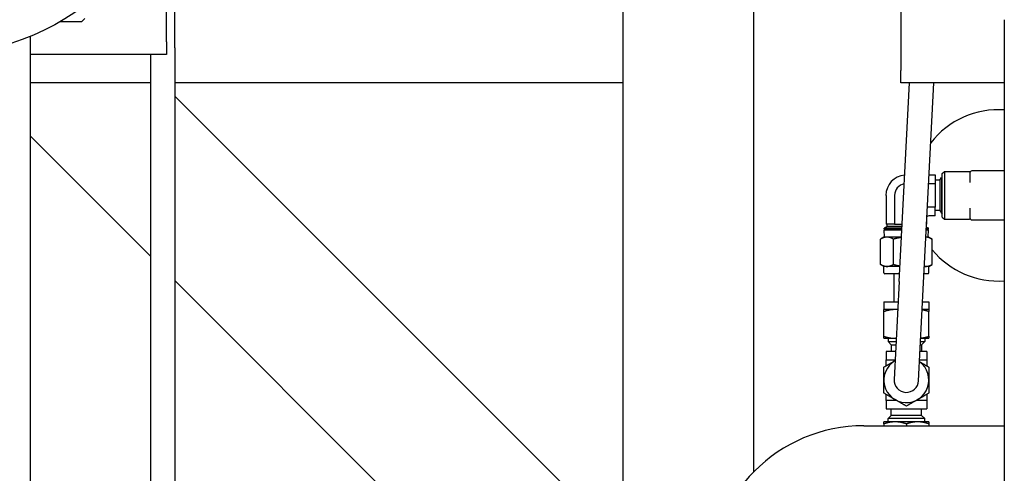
# Paper-space layout 'SHEET_3' of a CAD drawing. Header units: inches. Extents: x 3 to 360, y 8 to 227.
# Tile 13 of 117: x 71.8 to 86.9, y 94.43 to 101.38. Entities that reach past the tile are written whole.
import ezdxf

# ---------------------------------------------------------------- set-up
doc = ezdxf.new("R2010")
doc.units = ezdxf.units.IN
doc.header["$LTSCALE"] = 10.666667
doc.header["$MEASUREMENT"] = 0
doc.layers.get('0').update_dxf_attribs({"lineweight": 25})
doc.layers.add('DIMEN', color=7, linetype='Continuous', lineweight=25)
doc.styles.add('Current-ANSI', font='arial.ttf')

# ---------------------------------------------------------------- blocks, each defined once
blk = doc.blocks.new('Balloon142')
at = {"layer": 'DIMEN', "linetype": 'Continuous', "lineweight": 25}
for p, q in [((6.8077, 8.6955), (6.2642, 8.9676)), ((6.8217, 8.7235), (6.7937, 8.6676)), ((6.9195, 8.6396), (6.8217, 8.7235)), ((6.8077, 8.6955), (6.9195, 8.6396)), ((6.7937, 8.6676), (6.9195, 8.6396))]:
    blk.add_line(p, q, dxfattribs=at)
at = {"layer": 'DIMEN', "linetype": 'Continuous', "lineweight": 25, "flags": 128}
blk.add_lwpolyline([(6.7937, 8.6676), (6.9195, 8.6396), (6.8217, 8.7235), (6.7937, 8.6676)], dxfattribs=at)
at = {"layer": 'DIMEN'}
blk.add_circle((6.0971, 9.0512), 0.1875, dxfattribs=at)
blk.add_solid([(6.7937, 8.6676), (6.9195, 8.6396), (6.8217, 8.7235), (6.7937, 8.6676)], dxfattribs=at)
at = {"layer": 'DIMEN', "insert": (6.0971, 9.0512), "char_height": 0.125, "attachment_point": 5, "style": 'Current-ANSI'}
blk.add_mtext('21', dxfattribs=at)

psp = doc.layouts.new('SHEET_3')

# ---------------------------------------------------------------- linework, layer by layer
for p, q in [((85.309, 102.912), (85.309, 100.602)), ((81.054, 85.648), (81.054, 102.608)), ((74.054, 101.04), (74.054, 102.35)), ((74.183, 100.95), (74.183, 101.95)), ((83.054, 94.454), (83.054, 101.6)), ((72.754, 101.35), (72.425, 101.35)), ((72.754, 101.35), (72.804, 101.4)), ((86.895, 101.381), (86.895, 68.097)), ((71.968, 68.097), (71.968, 101.127)), ((74.054, 101.04), (74.054, 100.85)), ((74.054, 100.85), (71.968, 100.85)), ((73.808, 100.85), (73.808, 68.097)), ((74.183, 100.95), (74.183, 68.097)), ((85.309, 100.412), (85.309, 100.602)), ((73.808, 100.412), (71.968, 100.412)), ((81.054, 100.412), (74.183, 100.412)), ((85.284, 97.368), (85.44, 100.412)), ((86.895, 100.412), (85.309, 100.412)), ((85.658, 97.348), (85.815, 100.412)), ((81.054, 93.341), (74.183, 100.212)), ((71.968, 99.599), (73.808, 97.759)), ((85.743, 99.002), (85.834, 99.002)), ((85.834, 99.002), (85.834, 98.87)), ((85.944, 99.024), (85.976, 99.055)), ((85.944, 98.356), (85.944, 99.024)), ((85.976, 99.055), (85.976, 98.325)), ((85.976, 99.055), (86.364, 99.055)), ((86.367, 99.034), (86.367, 98.887)), ((86.895, 99.065), (86.398, 99.065)), ((85.736, 98.87), (85.834, 98.87)), ((85.905, 98.922), (85.834, 98.922)), ((85.834, 98.87), (85.834, 98.51)), ((85.905, 98.922), (85.931, 98.965)), ((85.905, 98.922), (85.905, 98.458)), ((85.931, 98.965), (85.931, 98.415)), ((85.931, 98.965), (85.931, 98.415)), ((85.931, 98.942), (85.944, 98.965)), ((85.931, 98.965), (85.931, 98.965)), ((85.082, 98.69), (85.082, 98.25)), ((85.214, 98.69), (85.214, 98.25)), ((85.834, 98.51), (85.738, 98.51)), ((85.834, 98.377), (85.834, 98.51)), ((85.905, 98.458), (85.834, 98.458)), ((85.905, 98.458), (85.931, 98.415)), ((85.931, 98.438), (85.944, 98.415)), ((85.931, 98.415), (85.931, 98.415)), ((86.367, 98.493), (86.367, 98.346)), ((85.214, 98.25), (85.082, 98.25)), ((85.098, 98.212), (85.098, 98.25)), ((85.214, 98.25), (85.329, 98.25)), ((85.707, 98.25), (85.705, 98.25)), ((85.707, 98.25), (85.707, 98.295)), ((85.834, 98.377), (85.738, 98.377)), ((85.944, 98.356), (85.976, 98.325)), ((85.976, 98.325), (86.364, 98.325)), ((86.398, 98.315), (86.895, 98.315)), ((85.098, 98.212), (85.054, 98.187)), ((85.326, 98.187), (85.054, 98.187)), ((85.055, 98.177), (85.054, 98.187)), ((85.325, 98.177), (85.055, 98.177)), ((85.078, 98.177), (85.055, 98.164)), ((85.055, 98.164), (85.325, 98.164)), ((85.059, 98.05), (85.055, 98.164)), ((85.327, 98.212), (85.098, 98.212)), ((85.7, 98.164), (85.734, 98.164)), ((85.734, 98.187), (85.701, 98.187)), ((85.734, 98.177), (85.701, 98.177)), ((85.702, 98.205), (85.734, 98.187)), ((85.711, 98.177), (85.734, 98.164)), ((85.73, 98.05), (85.734, 98.164)), ((85.734, 98.177), (85.734, 98.187)), ((85.051, 98.05), (84.997, 98.019)), ((84.997, 97.633), (84.997, 98.019)), ((85.097, 98.05), (85.051, 98.05)), ((85.319, 98.05), (85.097, 98.05)), ((85.196, 97.633), (85.196, 98.019)), ((85.738, 98.05), (85.694, 98.05)), ((85.738, 98.05), (85.791, 98.019)), ((85.791, 97.633), (85.791, 98.019)), ((85.051, 97.602), (84.997, 97.633)), ((85.097, 97.602), (85.051, 97.602)), ((85.051, 97.501), (85.051, 97.602)), ((85.29, 97.49), (85.062, 97.49)), ((85.296, 97.602), (85.097, 97.602)), ((85.207, 97.06), (85.207, 97.49)), ((85.727, 97.49), (85.666, 97.49)), ((85.692, 97.602), (85.671, 97.602)), ((85.738, 97.602), (85.692, 97.602)), ((85.738, 97.602), (85.791, 97.633)), ((85.738, 97.501), (85.738, 97.602)), ((74.183, 97.384), (81.054, 90.513)), ((85.284, 97.368), (85.207, 95.87)), ((85.582, 95.85), (85.658, 97.348)), ((85.049, 97.06), (85.268, 97.06)), ((85.049, 97.06), (85.049, 96.94)), ((85.644, 97.06), (85.739, 97.06)), ((85.739, 97.06), (85.739, 96.94)), ((85.222, 96.94), (85.049, 96.94)), ((85.049, 96.531), (85.049, 96.909)), ((85.262, 96.94), (85.222, 96.94)), ((85.739, 96.94), (85.637, 96.94)), ((85.739, 96.531), (85.739, 96.909)), ((85.049, 96.5), (85.222, 96.5)), ((85.113, 96.5), (85.113, 96.45)), ((85.113, 96.45), (85.237, 96.45)), ((85.163, 96.4), (85.113, 96.45)), ((85.222, 96.5), (85.239, 96.5)), ((85.612, 96.45), (85.676, 96.45)), ((85.615, 96.5), (85.739, 96.5)), ((85.626, 96.4), (85.676, 96.45)), ((85.676, 96.5), (85.676, 96.45)), ((85.229, 96.3), (85.082, 96.3)), ((85.082, 96.3), (85.082, 96.172)), ((85.163, 96.4), (85.234, 96.4)), ((85.163, 96.4), (85.163, 96.3)), ((85.707, 96.3), (85.605, 96.3)), ((85.61, 96.4), (85.626, 96.4)), ((85.626, 96.4), (85.626, 96.3)), ((85.707, 96.3), (85.707, 96.172)), ((85.082, 96.078), (85.082, 96.172)), ((85.082, 96.172), (85.223, 96.172)), ((85.598, 96.172), (85.707, 96.172)), ((85.707, 96.172), (85.707, 96.078)), ((85.082, 95.547), (85.082, 95.642)), ((85.246, 95.547), (85.082, 95.547)), ((85.082, 95.547), (85.082, 95.42)), ((85.707, 95.547), (85.543, 95.547)), ((85.707, 95.642), (85.707, 95.547)), ((85.707, 95.547), (85.707, 95.42)), ((85.082, 95.42), (85.707, 95.42)), ((85.163, 95.32), (85.163, 95.42)), ((85.626, 95.32), (85.626, 95.42)), ((85.163, 95.32), (85.113, 95.27)), ((85.676, 95.27), (85.113, 95.27)), ((85.113, 95.22), (85.113, 95.27)), ((85.626, 95.32), (85.163, 95.32)), ((85.626, 95.32), (85.676, 95.27)), ((85.676, 95.22), (85.676, 95.27)), ((84.744, 95.16), (86.895, 95.16)), ((85.222, 95.22), (85.049, 95.22)), ((85.049, 95.189), (85.049, 95.16)), ((85.567, 95.22), (85.222, 95.22)), ((85.394, 95.189), (85.394, 95.16)), ((85.739, 95.22), (85.567, 95.22)), ((85.739, 95.189), (85.739, 95.16))]:
    psp.add_line(p, q)
psp.add_circle((70.554, 104.6), 3.75)
for centre, radius, start, end in [((86.804, 98.69), 1.312, 86.0336, 142.1172), ((85.394, 98.69), 0.313, 94.9173, 180), ((86.364, 99.086), 0.0312, 270, 302.8599), ((86.398, 99.034), 0.0312, 90, 180), ((85.394, 98.69), 0.18, 100.7502, 180), ((85.738, 98.346), 0.163, 90, 97.1433), ((85.738, 98.346), 0.0312, 90, 153.1819), ((86.364, 98.294), 0.0312, 57.1401, 90), ((86.398, 98.346), 0.0312, 180, 270), ((86.804, 98.69), 1.312, 219.481, 273.9664), ((85.062, 97.501), 0.0111, 180, 270), ((85.727, 97.501), 0.0111, 270, 0), ((85.394, 95.86), 0.345, 119.9875, 54.1461), ((85.394, 95.86), 0.188, 177.0668, 357.0668), ((84.744, 92.785), 2.375, 90, 180)]:
    psp.add_arc(centre, radius, start, end)
for points, weights in [([(85.097, 98.05), (85.051, 98.05), (84.997, 98.019)], [1, 1.0379548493, 1]), ([(85.196, 98.019), (85.143, 98.05), (85.097, 98.05)], [1, 1.0379548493, 1]), ([(85.319, 98.045), (85.261, 98.038), (85.196, 98.019)], [1.018180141, 1.02286720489, 1]), ([(85.791, 98.019), (85.739, 98.049), (85.694, 98.05)], [1, 1.03705601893, 1.00175508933]), ([(84.997, 97.633), (85.051, 97.602), (85.097, 97.602)], [1, 1.0379548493, 1]), ([(85.097, 97.602), (85.143, 97.602), (85.196, 97.633)], [1, 1.0379548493, 1]), ([(85.196, 97.633), (85.249, 97.617), (85.296, 97.61)], [1, 1.01849489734, 1.01896515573]), ([(85.671, 97.603), (85.682, 97.602), (85.692, 97.602)], [1.01288372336, 1.00822369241, 1]), ([(85.692, 97.602), (85.738, 97.602), (85.791, 97.633)], [1, 1.0379548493, 1]), ([(85.222, 96.94), (85.142, 96.94), (85.049, 96.909)], [1, 1.0379548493, 1]), ([(85.049, 96.909), (85.049, 96.94), (85.049, 96.94)], [1, 1.0379548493, 1]), ([(85.262, 96.938), (85.242, 96.94), (85.222, 96.94)], [1.01391757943, 1.00917830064, 1]), ([(85.739, 96.909), (85.685, 96.927), (85.637, 96.934)], [1, 1.0218599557, 1.01853958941]), ([(85.739, 96.94), (85.739, 96.94), (85.739, 96.909)], [1, 1.0379548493, 1]), ([(85.049, 96.531), (85.142, 96.5), (85.222, 96.5)], [1, 1.0379548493, 1]), ([(85.049, 96.5), (85.049, 96.5), (85.049, 96.531)], [1, 1.0379548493, 1]), ([(85.222, 96.5), (85.231, 96.5), (85.239, 96.5)], [1, 1.00402404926, 1.00719482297]), ([(85.615, 96.503), (85.673, 96.509), (85.739, 96.531)], [1.01566708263, 1.02690344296, 1]), ([(85.739, 96.531), (85.739, 96.5), (85.739, 96.5)], [1, 1.0379548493, 1]), ([(85.049, 96.059), (85.142, 96.112), (85.222, 96.159)], [1, 1.0379548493, 1]), ([(85.222, 96.159), (85.222, 96.159), (85.222, 96.159)], [1, 1.00001485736, 1.00002970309]), ([(85.596, 96.142), (85.663, 96.103), (85.739, 96.059)], [1.0111724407, 1.03114781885, 1]), ([(85.049, 95.86), (85.049, 95.952), (85.049, 96.059)], [1, 1.0379548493, 1]), ([(85.739, 96.059), (85.739, 95.952), (85.739, 95.86)], [1, 1.0379548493, 1]), ([(85.049, 95.661), (85.049, 95.767), (85.049, 95.86)], [1, 1.0379548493, 1]), ([(85.739, 95.86), (85.739, 95.767), (85.739, 95.661)], [1, 1.0379548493, 1]), ([(85.222, 95.561), (85.142, 95.607), (85.049, 95.661)], [1, 1.0379548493, 1]), ([(85.394, 95.462), (85.302, 95.515), (85.222, 95.561)], [1, 1.0379548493, 1]), ([(85.567, 95.561), (85.487, 95.515), (85.394, 95.462)], [1, 1.0379548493, 1]), ([(85.739, 95.661), (85.647, 95.607), (85.567, 95.561)], [1, 1.0379548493, 1]), ([(85.049, 95.189), (85.049, 95.22), (85.049, 95.22)], [1, 1.0379548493, 1]), ([(85.222, 95.22), (85.142, 95.22), (85.049, 95.189)], [1, 1.0379548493, 1]), ([(85.394, 95.189), (85.302, 95.22), (85.222, 95.22)], [1, 1.0379548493, 1]), ([(85.567, 95.22), (85.487, 95.22), (85.394, 95.189)], [1, 1.0379548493, 1]), ([(85.739, 95.189), (85.647, 95.22), (85.567, 95.22)], [1, 1.0379548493, 1]), ([(85.739, 95.22), (85.739, 95.22), (85.739, 95.189)], [1, 1.0379548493, 1])]:
    psp.add_rational_spline(points, weights, degree=2)

# ---------------------------------------------------------------- block references
at = {"layer": 'DIMEN', "xscale": 10.66666666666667, "yscale": 10.66666666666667, "zscale": 10.66666666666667}
psp.add_blockref('Balloon142', (0, 0), dxfattribs=at)

doc.saveas('drawing.dxf')
